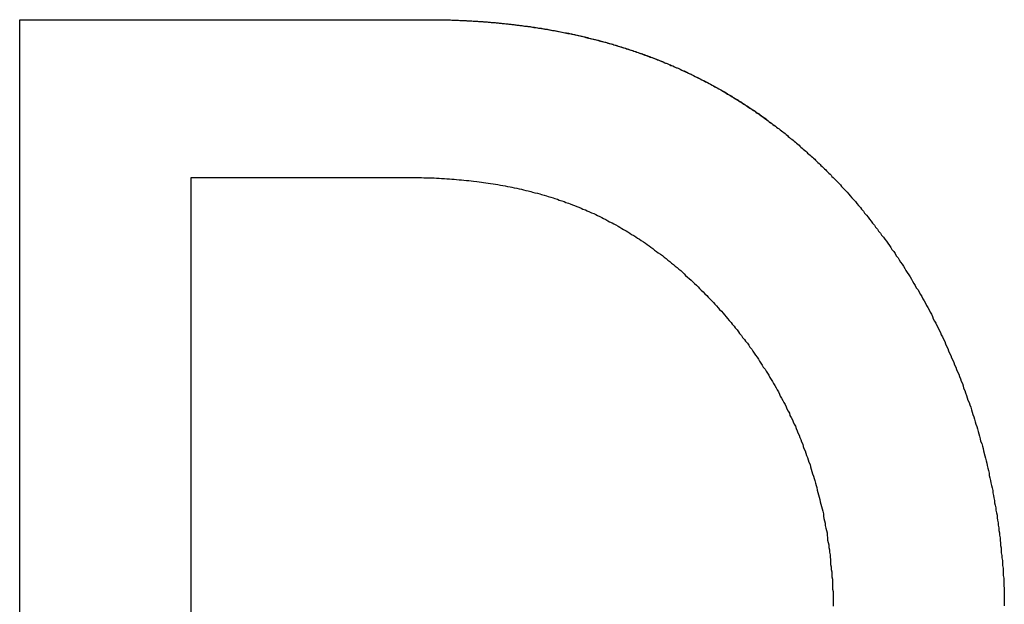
# Model space of a CAD drawing. Extents: x 1107 to 4046, y 937 to 3355.
# Tile 19 of 256: x 1420.987 to 1422.609, y 1750.384 to 1751.347. Entities that reach past the tile are written whole.
import ezdxf

# ---------------------------------------------------------------- set-up
doc = ezdxf.new("R2010")
doc.units = 0
doc.layers.add('KF_VIDA_L___C_RIGHT', color=7, linetype='CONTINUOUS')

# ---------------------------------------------------------------- blocks, each defined once
blk = doc.blocks.new('KF_VIDA_L___C_RIGHT')
at = {"layer": 'KF_VIDA_L___C_RIGHT'}
for p, q in [((-165.7226, 60.19), (-165.7226, 62.1338)), ((-165.7226, 62.1338), (-165.0353, 62.1338)), ((-165.7226, 62.1338), (-165.0353, 62.1338)), ((-165.7226, 60.19), (-165.7226, 62.1338)), ((-165.4401, 61.874), (-165.0908, 61.874)), ((-165.4401, 60.4492), (-165.4401, 61.874))]:
    blk.add_line(p, q, dxfattribs=at)
for points in [[(-165.035, 62.1338, 0), (-165.033, 62.1338, 0), (-165.03, 62.1337, 0), (-165.027, 62.1336, 0), (-165.024, 62.1336, 0), (-165.022, 62.1335, 0), (-165.019, 62.1334, 0), (-165.016, 62.1333, 0), (-165.013, 62.1333, 0), (-165.011, 62.1332, 0), (-165.008, 62.1331, 0), (-165.005, 62.133, 0), (-165.002, 62.1329, 0), (-165, 62.1328, 0), (-164.997, 62.1326, 0), (-164.994, 62.1325, 0), (-164.992, 62.1324, 0), (-164.989, 62.1322, 0), (-164.986, 62.1321, 0), (-164.983, 62.132, 0), (-164.981, 62.1318, 0), (-164.978, 62.1317, 0), (-164.975, 62.1315, 0), (-164.973, 62.1313, 0), (-164.97, 62.1311, 0), (-164.967, 62.131, 0), (-164.965, 62.1308, 0), (-164.962, 62.1306, 0), (-164.959, 62.1304, 0), (-164.957, 62.1302, 0), (-164.954, 62.13, 0), (-164.951, 62.1298, 0), (-164.949, 62.1296, 0), (-164.946, 62.1293, 0), (-164.943, 62.1291, 0), (-164.941, 62.1289, 0), (-164.938, 62.1286, 0), (-164.935, 62.1284, 0), (-164.933, 62.1281, 0), (-164.93, 62.1279, 0), (-164.928, 62.1276, 0), (-164.925, 62.1273, 0), (-164.922, 62.1271, 0), (-164.92, 62.1268, 0), (-164.917, 62.1265, 0), (-164.914, 62.1262, 0), (-164.912, 62.1259, 0), (-164.909, 62.1256, 0), (-164.907, 62.1253, 0), (-164.904, 62.125, 0), (-164.901, 62.1247, 0), (-164.899, 62.1243, 0), (-164.896, 62.124, 0), (-164.894, 62.1237, 0), (-164.891, 62.1233, 0), (-164.888, 62.123, 0), (-164.886, 62.1226, 0), (-164.883, 62.1223, 0), (-164.881, 62.1219, 0), (-164.878, 62.1215, 0), (-164.876, 62.1211, 0), (-164.873, 62.1207, 0), (-164.87, 62.1204, 0), (-164.868, 62.12, 0), (-164.865, 62.1196, 0), (-164.863, 62.1192, 0), (-164.86, 62.1187, 0), (-164.858, 62.1183, 0), (-164.855, 62.1179, 0), (-164.853, 62.1175, 0), (-164.85, 62.117, 0), (-164.848, 62.1166, 0), (-164.845, 62.1161, 0), (-164.843, 62.1157, 0), (-164.84, 62.1152, 0), (-164.838, 62.1147, 0), (-164.835, 62.1143, 0), (-164.832, 62.1138, 0), (-164.83, 62.1133, 0), (-164.827, 62.1128, 0), (-164.825, 62.1123, 0), (-164.822, 62.1118, 0), (-164.82, 62.1113, 0), (-164.818, 62.1108, 0), (-164.815, 62.1103, 0), (-164.813, 62.1097, 0), (-164.81, 62.1092, 0), (-164.808, 62.1087, 0), (-164.805, 62.1081, 0), (-164.803, 62.1076, 0), (-164.8, 62.107, 0), (-164.798, 62.1065, 0), (-164.795, 62.1059, 0), (-164.793, 62.1053, 0), (-164.79, 62.1047, 0), (-164.788, 62.1041, 0), (-164.785, 62.1036, 0), (-164.783, 62.103, 0), (-164.781, 62.1023, 0), (-164.778, 62.1017, 0), (-164.776, 62.1011, 0), (-164.773, 62.1005, 0), (-164.771, 62.0999, 0), (-164.768, 62.0992, 0), (-164.766, 62.0986, 0), (-164.764, 62.0979, 0), (-164.761, 62.0973, 0), (-164.759, 62.0966, 0), (-164.756, 62.096, 0), (-164.754, 62.0953, 0), (-164.752, 62.0946, 0), (-164.749, 62.0939, 0), (-164.747, 62.0932, 0), (-164.744, 62.0925, 0), (-164.742, 62.0918, 0), (-164.74, 62.0911, 0), (-164.737, 62.0904, 0), (-164.735, 62.0897, 0), (-164.733, 62.0889, 0), (-164.73, 62.0882, 0), (-164.728, 62.0875, 0), (-164.725, 62.0867, 0), (-164.723, 62.086, 0), (-164.721, 62.0852, 0), (-164.718, 62.0844, 0), (-164.716, 62.0837, 0), (-164.714, 62.0829, 0), (-164.711, 62.0821, 0), (-164.709, 62.0813, 0), (-164.707, 62.0805, 0), (-164.704, 62.0797, 0), (-164.702, 62.0789, 0), (-164.7, 62.0781, 0), (-164.697, 62.0773, 0), (-164.695, 62.0764, 0), (-164.693, 62.0756, 0), (-164.691, 62.0748, 0), (-164.688, 62.0739, 0), (-164.686, 62.0731, 0), (-164.684, 62.0722, 0), (-164.681, 62.0713, 0), (-164.679, 62.0705, 0), (-164.677, 62.0696, 0), (-164.674, 62.0687, 0), (-164.672, 62.0678, 0), (-164.67, 62.0669, 0), (-164.668, 62.066, 0), (-164.665, 62.0651, 0), (-164.663, 62.0642, 0), (-164.661, 62.0633, 0), (-164.659, 62.0623, 0), (-164.656, 62.0614, 0), (-164.654, 62.0604, 0), (-164.652, 62.0595, 0), (-164.65, 62.0585, 0), (-164.647, 62.0576, 0), (-164.645, 62.0566, 0), (-164.643, 62.0556, 0), (-164.641, 62.0546, 0), (-164.638, 62.0537, 0), (-164.636, 62.0527, 0), (-164.634, 62.0517, 0), (-164.632, 62.0507, 0), (-164.63, 62.0496, 0), (-164.627, 62.0486, 0), (-164.625, 62.0476, 0), (-164.623, 62.0466, 0), (-164.621, 62.0455, 0), (-164.619, 62.0445, 0), (-164.616, 62.0434, 0), (-164.614, 62.0424, 0), (-164.612, 62.0413, 0), (-164.61, 62.0402, 0), (-164.608, 62.0392, 0), (-164.606, 62.0381, 0), (-164.603, 62.037, 0), (-164.601, 62.0359, 0), (-164.599, 62.0348, 0), (-164.597, 62.0337, 0), (-164.595, 62.0326, 0), (-164.593, 62.0314, 0), (-164.59, 62.0303, 0), (-164.588, 62.0292, 0), (-164.586, 62.028, 0), (-164.584, 62.0269, 0), (-164.582, 62.0257, 0), (-164.58, 62.0246, 0), (-164.578, 62.0234, 0), (-164.575, 62.0222, 0), (-164.573, 62.021, 0), (-164.571, 62.0199, 0), (-164.569, 62.0187, 0), (-164.567, 62.0175, 0), (-164.565, 62.0163, 0), (-164.563, 62.015, 0), (-164.561, 62.0138, 0), (-164.559, 62.0126, 0), (-164.557, 62.0114, 0), (-164.554, 62.0101, 0), (-164.552, 62.0089, 0), (-164.55, 62.0076, 0), (-164.548, 62.0064, 0), (-164.546, 62.0051, 0), (-164.544, 62.0038, 0), (-164.542, 62.0026, 0), (-164.54, 62.0013, 0), (-164.538, 62, 0), (-164.536, 61.9987, 0), (-164.534, 61.9974, 0), (-164.532, 61.9961, 0), (-164.53, 61.9948, 0), (-164.528, 61.9934, 0), (-164.526, 61.9921, 0), (-164.524, 61.9908, 0), (-164.522, 61.9894, 0), (-164.52, 61.9881, 0), (-164.517, 61.9867, 0), (-164.515, 61.9854, 0), (-164.513, 61.984, 0), (-164.511, 61.9826, 0), (-164.509, 61.9812, 0), (-164.507, 61.9799, 0), (-164.505, 61.9785, 0), (-164.503, 61.9771, 0), (-164.501, 61.9756, 0), (-164.499, 61.9742, 0), (-164.497, 61.9728, 0), (-164.495, 61.9714, 0), (-164.493, 61.97, 0), (-164.492, 61.9685, 0), (-164.49, 61.9671, 0), (-164.488, 61.9656, 0), (-164.486, 61.9642, 0), (-164.484, 61.9627, 0), (-164.482, 61.9612, 0), (-164.48, 61.9597, 0), (-164.478, 61.9583, 0), (-164.476, 61.9568, 0), (-164.474, 61.9553, 0), (-164.472, 61.9538, 0), (-164.47, 61.9523, 0), (-164.468, 61.9507, 0), (-164.466, 61.9492, 0), (-164.464, 61.9477, 0), (-164.462, 61.9461, 0), (-164.46, 61.9446, 0), (-164.458, 61.9431, 0), (-164.457, 61.9415, 0), (-164.455, 61.9399, 0), (-164.453, 61.9384, 0), (-164.451, 61.9368, 0), (-164.449, 61.9352, 0), (-164.447, 61.9336, 0), (-164.445, 61.932, 0), (-164.443, 61.9304, 0), (-164.441, 61.9288, 0), (-164.439, 61.9272, 0), (-164.438, 61.9256, 0), (-164.436, 61.924, 0), (-164.434, 61.9223, 0), (-164.432, 61.9207, 0), (-164.43, 61.919, 0), (-164.428, 61.9174, 0), (-164.426, 61.9157, 0), (-164.425, 61.9141, 0), (-164.423, 61.9124, 0), (-164.421, 61.9107, 0), (-164.419, 61.909, 0), (-164.417, 61.9073, 0), (-164.415, 61.9056, 0), (-164.413, 61.9039, 0), (-164.412, 61.9022, 0), (-164.41, 61.9005, 0), (-164.408, 61.8988, 0), (-164.406, 61.8971, 0), (-164.404, 61.8953, 0), (-164.403, 61.8936, 0), (-164.401, 61.8918, 0), (-164.399, 61.8901, 0), (-164.397, 61.8883, 0), (-164.395, 61.8866, 0), (-164.394, 61.8848, 0), (-164.392, 61.883, 0), (-164.39, 61.8812, 0), (-164.388, 61.8794, 0), (-164.386, 61.8776, 0), (-164.385, 61.8758, 0), (-164.383, 61.874, 0)], [(-165.035, 62.1338, 0), (-165.033, 62.1338, 0), (-165.03, 62.1337, 0), (-165.027, 62.1337, 0), (-165.024, 62.1336, 0), (-165.022, 62.1335, 0), (-165.019, 62.1335, 0), (-165.016, 62.1334, 0), (-165.014, 62.1333, 0), (-165.011, 62.1332, 0), (-165.008, 62.1331, 0), (-165.006, 62.133, 0), (-165.003, 62.1329, 0), (-165, 62.1328, 0), (-164.998, 62.1327, 0), (-164.995, 62.1326, 0), (-164.992, 62.1325, 0), (-164.99, 62.1323, 0), (-164.987, 62.1322, 0), (-164.984, 62.1321, 0), (-164.982, 62.1319, 0), (-164.979, 62.1318, 0), (-164.976, 62.1316, 0), (-164.974, 62.1315, 0), (-164.971, 62.1313, 0), (-164.968, 62.1311, 0), (-164.966, 62.1309, 0), (-164.963, 62.1308, 0), (-164.96, 62.1306, 0), (-164.958, 62.1304, 0), (-164.955, 62.1302, 0), (-164.952, 62.13, 0), (-164.95, 62.1298, 0), (-164.947, 62.1295, 0), (-164.945, 62.1293, 0), (-164.942, 62.1291, 0), (-164.939, 62.1289, 0), (-164.937, 62.1286, 0), (-164.934, 62.1284, 0), (-164.931, 62.1281, 0), (-164.929, 62.1279, 0), (-164.926, 62.1276, 0), (-164.924, 62.1273, 0), (-164.921, 62.1271, 0), (-164.918, 62.1268, 0), (-164.916, 62.1265, 0), (-164.913, 62.1262, 0), (-164.911, 62.1259, 0), (-164.908, 62.1256, 0), (-164.905, 62.1253, 0), (-164.903, 62.125, 0), (-164.9, 62.1247, 0), (-164.898, 62.1244, 0), (-164.895, 62.124, 0), (-164.893, 62.1237, 0), (-164.89, 62.1233, 0), (-164.887, 62.123, 0), (-164.885, 62.1226, 0), (-164.882, 62.1223, 0), (-164.88, 62.1219, 0), (-164.877, 62.1216, 0), (-164.875, 62.1212, 0), (-164.872, 62.1208, 0), (-164.87, 62.1204, 0), (-164.867, 62.12, 0), (-164.864, 62.1196, 0), (-164.862, 62.1192, 0), (-164.859, 62.1188, 0), (-164.857, 62.1184, 0), (-164.854, 62.1179, 0), (-164.852, 62.1175, 0), (-164.849, 62.1171, 0), (-164.847, 62.1166, 0), (-164.844, 62.1162, 0), (-164.842, 62.1157, 0), (-164.839, 62.1153, 0), (-164.837, 62.1148, 0), (-164.834, 62.1143, 0), (-164.832, 62.1139, 0), (-164.829, 62.1134, 0), (-164.827, 62.1129, 0), (-164.824, 62.1124, 0), (-164.822, 62.1119, 0), (-164.819, 62.1114, 0), (-164.817, 62.1109, 0), (-164.814, 62.1103, 0), (-164.812, 62.1098, 0), (-164.809, 62.1093, 0), (-164.807, 62.1087, 0), (-164.804, 62.1082, 0), (-164.802, 62.1076, 0), (-164.799, 62.1071, 0), (-164.797, 62.1065, 0), (-164.795, 62.1059, 0), (-164.792, 62.1054, 0), (-164.79, 62.1048, 0), (-164.787, 62.1042, 0), (-164.785, 62.1036, 0), (-164.782, 62.103, 0), (-164.78, 62.1024, 0), (-164.777, 62.1018, 0), (-164.775, 62.1012, 0), (-164.773, 62.1005, 0), (-164.77, 62.0999, 0), (-164.768, 62.0993, 0), (-164.765, 62.0986, 0), (-164.763, 62.098, 0), (-164.761, 62.0973, 0), (-164.758, 62.0967, 0), (-164.756, 62.096, 0), (-164.753, 62.0953, 0), (-164.751, 62.0946, 0), (-164.748, 62.0939, 0), (-164.746, 62.0932, 0), (-164.744, 62.0925, 0), (-164.741, 62.0918, 0), (-164.739, 62.0911, 0), (-164.737, 62.0904, 0), (-164.734, 62.0897, 0), (-164.732, 62.0889, 0), (-164.729, 62.0882, 0), (-164.727, 62.0875, 0), (-164.725, 62.0867, 0), (-164.722, 62.0859, 0), (-164.72, 62.0852, 0), (-164.718, 62.0844, 0), (-164.715, 62.0836, 0), (-164.713, 62.0828, 0), (-164.711, 62.0821, 0), (-164.708, 62.0813, 0), (-164.706, 62.0805, 0), (-164.704, 62.0796, 0), (-164.701, 62.0788, 0), (-164.699, 62.078, 0), (-164.697, 62.0772, 0), (-164.694, 62.0763, 0), (-164.692, 62.0755, 0), (-164.69, 62.0746, 0), (-164.687, 62.0738, 0), (-164.685, 62.0729, 0), (-164.683, 62.0721, 0), (-164.68, 62.0712, 0), (-164.678, 62.0703, 0), (-164.676, 62.0694, 0), (-164.674, 62.0685, 0), (-164.671, 62.0676, 0), (-164.669, 62.0667, 0), (-164.667, 62.0658, 0), (-164.664, 62.0649, 0), (-164.662, 62.064, 0), (-164.66, 62.063, 0), (-164.658, 62.0621, 0), (-164.655, 62.0611, 0), (-164.653, 62.0602, 0), (-164.651, 62.0592, 0), (-164.649, 62.0583, 0), (-164.646, 62.0573, 0), (-164.644, 62.0563, 0), (-164.642, 62.0553, 0), (-164.64, 62.0543, 0), (-164.637, 62.0533, 0), (-164.635, 62.0523, 0), (-164.633, 62.0513, 0), (-164.631, 62.0503, 0), (-164.628, 62.0493, 0), (-164.626, 62.0483, 0), (-164.624, 62.0472, 0), (-164.622, 62.0462, 0), (-164.62, 62.0451, 0), (-164.617, 62.0441, 0), (-164.615, 62.043, 0), (-164.613, 62.0419, 0), (-164.611, 62.0409, 0), (-164.609, 62.0398, 0), (-164.606, 62.0387, 0), (-164.604, 62.0376, 0), (-164.602, 62.0365, 0), (-164.6, 62.0354, 0), (-164.598, 62.0343, 0), (-164.595, 62.0331, 0), (-164.593, 62.032, 0), (-164.591, 62.0309, 0), (-164.589, 62.0297, 0), (-164.587, 62.0286, 0), (-164.585, 62.0274, 0), (-164.583, 62.0263, 0), (-164.58, 62.0251, 0), (-164.578, 62.0239, 0), (-164.576, 62.0227, 0), (-164.574, 62.0216, 0), (-164.572, 62.0204, 0), (-164.57, 62.0192, 0), (-164.568, 62.018, 0), (-164.565, 62.0167, 0), (-164.563, 62.0155, 0), (-164.561, 62.0143, 0), (-164.559, 62.0131, 0), (-164.557, 62.0118, 0), (-164.555, 62.0106, 0), (-164.553, 62.0093, 0), (-164.551, 62.0081, 0), (-164.549, 62.0068, 0), (-164.547, 62.0055, 0), (-164.545, 62.0042, 0), (-164.542, 62.003, 0), (-164.54, 62.0017, 0), (-164.538, 62.0004, 0), (-164.536, 61.9991, 0), (-164.534, 61.9977, 0), (-164.532, 61.9964, 0), (-164.53, 61.9951, 0), (-164.528, 61.9938, 0), (-164.526, 61.9924, 0), (-164.524, 61.9911, 0), (-164.522, 61.9897, 0), (-164.52, 61.9884, 0), (-164.518, 61.987, 0), (-164.516, 61.9857, 0), (-164.514, 61.9843, 0), (-164.512, 61.9829, 0), (-164.51, 61.9815, 0), (-164.508, 61.9801, 0), (-164.506, 61.9787, 0), (-164.504, 61.9773, 0), (-164.502, 61.9759, 0), (-164.5, 61.9745, 0), (-164.498, 61.973, 0), (-164.496, 61.9716, 0), (-164.494, 61.9702, 0), (-164.492, 61.9687, 0), (-164.49, 61.9673, 0), (-164.488, 61.9658, 0), (-164.486, 61.9643, 0), (-164.484, 61.9629, 0), (-164.482, 61.9614, 0), (-164.48, 61.9599, 0), (-164.478, 61.9584, 0), (-164.476, 61.9569, 0), (-164.474, 61.9554, 0), (-164.472, 61.9539, 0), (-164.47, 61.9524, 0), (-164.468, 61.9508, 0), (-164.466, 61.9493, 0), (-164.464, 61.9478, 0), (-164.462, 61.9462, 0), (-164.46, 61.9447, 0), (-164.458, 61.9431, 0), (-164.457, 61.9416, 0), (-164.455, 61.94, 0), (-164.453, 61.9384, 0), (-164.451, 61.9368, 0), (-164.449, 61.9353, 0), (-164.447, 61.9337, 0), (-164.445, 61.9321, 0), (-164.443, 61.9305, 0), (-164.441, 61.9288, 0), (-164.439, 61.9272, 0), (-164.438, 61.9256, 0), (-164.436, 61.924, 0), (-164.434, 61.9223, 0), (-164.432, 61.9207, 0), (-164.43, 61.919, 0), (-164.428, 61.9174, 0), (-164.426, 61.9157, 0), (-164.425, 61.9141, 0), (-164.423, 61.9124, 0), (-164.421, 61.9107, 0), (-164.419, 61.909, 0), (-164.417, 61.9073, 0), (-164.415, 61.9056, 0), (-164.413, 61.9039, 0), (-164.412, 61.9022, 0), (-164.41, 61.9005, 0), (-164.408, 61.8988, 0), (-164.406, 61.897, 0), (-164.404, 61.8953, 0), (-164.403, 61.8936, 0), (-164.401, 61.8918, 0), (-164.399, 61.8901, 0), (-164.397, 61.8883, 0), (-164.395, 61.8865, 0), (-164.394, 61.8848, 0), (-164.392, 61.883, 0), (-164.39, 61.8812, 0), (-164.388, 61.8794, 0), (-164.386, 61.8776, 0), (-164.385, 61.8758, 0), (-164.383, 61.874, 0)], [(-165.091, 61.874, 0), (-165.087, 61.874, 0), (-165.082, 61.874, 0), (-165.078, 61.874, 0), (-165.074, 61.874, 0), (-165.07, 61.8739, 0), (-165.065, 61.8738, 0), (-165.061, 61.8738, 0), (-165.057, 61.8736, 0), (-165.053, 61.8735, 0), (-165.048, 61.8734, 0), (-165.044, 61.8732, 0), (-165.04, 61.8731, 0), (-165.036, 61.8729, 0), (-165.032, 61.8727, 0), (-165.028, 61.8724, 0), (-165.023, 61.8722, 0), (-165.019, 61.8719, 0), (-165.015, 61.8716, 0), (-165.011, 61.8713, 0), (-165.007, 61.871, 0), (-165.003, 61.8707, 0), (-164.999, 61.8703, 0), (-164.995, 61.87, 0), (-164.991, 61.8696, 0), (-164.987, 61.8692, 0), (-164.983, 61.8688, 0), (-164.979, 61.8683, 0), (-164.975, 61.8678, 0), (-164.97, 61.8674, 0), (-164.966, 61.8669, 0), (-164.962, 61.8663, 0), (-164.959, 61.8658, 0), (-164.955, 61.8652, 0), (-164.951, 61.8647, 0), (-164.947, 61.8641, 0), (-164.943, 61.8635, 0), (-164.939, 61.8628, 0), (-164.935, 61.8622, 0), (-164.931, 61.8615, 0), (-164.927, 61.8608, 0), (-164.923, 61.8601, 0), (-164.919, 61.8593, 0), (-164.915, 61.8586, 0), (-164.912, 61.8578, 0), (-164.908, 61.857, 0), (-164.904, 61.8562, 0), (-164.9, 61.8554, 0), (-164.896, 61.8545, 0), (-164.893, 61.8536, 0), (-164.889, 61.8527, 0), (-164.885, 61.8518, 0), (-164.881, 61.8509, 0), (-164.878, 61.8499, 0), (-164.874, 61.8489, 0), (-164.87, 61.8479, 0), (-164.866, 61.8469, 0), (-164.863, 61.8459, 0), (-164.859, 61.8448, 0), (-164.855, 61.8437, 0), (-164.852, 61.8426, 0), (-164.848, 61.8415, 0), (-164.844, 61.8404, 0), (-164.841, 61.8392, 0), (-164.837, 61.838, 0), (-164.834, 61.8368, 0), (-164.83, 61.8355, 0), (-164.826, 61.8343, 0), (-164.823, 61.833, 0), (-164.819, 61.8317, 0), (-164.816, 61.8304, 0), (-164.812, 61.829, 0), (-164.809, 61.8277, 0), (-164.805, 61.8263, 0), (-164.802, 61.8249, 0), (-164.798, 61.8234, 0), (-164.795, 61.822, 0), (-164.791, 61.8205, 0), (-164.788, 61.819, 0), (-164.784, 61.8175, 0), (-164.781, 61.816, 0), (-164.777, 61.8144, 0), (-164.774, 61.8128, 0), (-164.771, 61.8112, 0), (-164.767, 61.8096, 0), (-164.764, 61.8079, 0), (-164.761, 61.8062, 0), (-164.757, 61.8045, 0), (-164.754, 61.8028, 0), (-164.751, 61.8011, 0), (-164.747, 61.7993, 0), (-164.744, 61.7975, 0), (-164.741, 61.7957, 0), (-164.737, 61.7938, 0), (-164.734, 61.792, 0), (-164.731, 61.7901, 0), (-164.728, 61.7882, 0), (-164.724, 61.7862, 0), (-164.721, 61.7843, 0), (-164.718, 61.7823, 0), (-164.715, 61.7803, 0), (-164.711, 61.7783, 0), (-164.708, 61.7762, 0), (-164.705, 61.7742, 0), (-164.702, 61.7721, 0), (-164.699, 61.77, 0), (-164.695, 61.7678, 0), (-164.692, 61.7657, 0), (-164.689, 61.7635, 0), (-164.686, 61.7613, 0), (-164.683, 61.759, 0), (-164.68, 61.7568, 0), (-164.677, 61.7545, 0), (-164.674, 61.7522, 0), (-164.671, 61.7499, 0), (-164.667, 61.7476, 0), (-164.664, 61.7452, 0), (-164.661, 61.7428, 0), (-164.658, 61.7404, 0), (-164.655, 61.738, 0), (-164.652, 61.7356, 0), (-164.649, 61.7331, 0), (-164.646, 61.7306, 0), (-164.643, 61.7281, 0), (-164.64, 61.7256, 0), (-164.637, 61.723, 0), (-164.634, 61.7205, 0), (-164.631, 61.7179, 0), (-164.628, 61.7153, 0), (-164.626, 61.7127, 0), (-164.623, 61.71, 0), (-164.62, 61.7074, 0), (-164.617, 61.7047, 0), (-164.614, 61.702, 0), (-164.611, 61.6993, 0), (-164.608, 61.6965, 0), (-164.605, 61.6938, 0), (-164.603, 61.691, 0), (-164.6, 61.6882, 0), (-164.597, 61.6854, 0), (-164.594, 61.6826, 0), (-164.591, 61.6798, 0), (-164.589, 61.6769, 0), (-164.586, 61.6741, 0), (-164.583, 61.6712, 0), (-164.58, 61.6683, 0), (-164.578, 61.6654, 0), (-164.575, 61.6625, 0), (-164.572, 61.6595, 0), (-164.57, 61.6566, 0), (-164.567, 61.6536, 0), (-164.564, 61.6506, 0), (-164.562, 61.6476, 0), (-164.559, 61.6446, 0), (-164.557, 61.6415, 0), (-164.554, 61.6385, 0), (-164.551, 61.6354, 0), (-164.549, 61.6324, 0), (-164.546, 61.6293, 0), (-164.544, 61.6262, 0), (-164.541, 61.6231, 0), (-164.539, 61.62, 0), (-164.537, 61.6168, 0), (-164.534, 61.6137, 0), (-164.532, 61.6105, 0), (-164.529, 61.6073, 0), (-164.527, 61.6042, 0), (-164.524, 61.601, 0), (-164.522, 61.5978, 0), (-164.52, 61.5945, 0), (-164.517, 61.5913, 0), (-164.515, 61.5881, 0), (-164.513, 61.5848, 0), (-164.511, 61.5815, 0), (-164.508, 61.5782, 0), (-164.506, 61.575, 0), (-164.504, 61.5717, 0), (-164.502, 61.5683, 0), (-164.5, 61.565, 0), (-164.498, 61.5617, 0), (-164.495, 61.5583, 0), (-164.493, 61.555, 0), (-164.491, 61.5516, 0), (-164.489, 61.5482, 0), (-164.487, 61.5448, 0), (-164.485, 61.5415, 0), (-164.483, 61.538, 0), (-164.481, 61.5346, 0), (-164.479, 61.5312, 0), (-164.477, 61.5278, 0), (-164.475, 61.5243, 0), (-164.473, 61.5208, 0), (-164.471, 61.5174, 0), (-164.47, 61.5139, 0), (-164.468, 61.5104, 0), (-164.466, 61.5069, 0), (-164.464, 61.5034, 0), (-164.462, 61.4999, 0), (-164.46, 61.4964, 0), (-164.459, 61.4928, 0), (-164.457, 61.4893, 0), (-164.455, 61.4857, 0), (-164.454, 61.4821, 0), (-164.452, 61.4786, 0), (-164.45, 61.475, 0), (-164.449, 61.4714, 0), (-164.447, 61.4678, 0), (-164.445, 61.4642, 0), (-164.444, 61.4605, 0), (-164.442, 61.4569, 0), (-164.441, 61.4533, 0), (-164.439, 61.4496, 0), (-164.438, 61.4459, 0), (-164.436, 61.4423, 0), (-164.435, 61.4386, 0), (-164.433, 61.4349, 0), (-164.432, 61.4312, 0), (-164.431, 61.4275, 0), (-164.429, 61.4238, 0), (-164.428, 61.42, 0), (-164.427, 61.4163, 0), (-164.425, 61.4126, 0), (-164.424, 61.4088, 0), (-164.423, 61.4051, 0), (-164.421, 61.4013, 0), (-164.42, 61.3975, 0), (-164.419, 61.3937, 0), (-164.418, 61.3899, 0), (-164.417, 61.3861, 0), (-164.415, 61.3823, 0), (-164.414, 61.3785, 0), (-164.413, 61.3747, 0), (-164.412, 61.3708, 0), (-164.411, 61.367, 0), (-164.41, 61.3632, 0), (-164.409, 61.3593, 0), (-164.408, 61.3554, 0), (-164.407, 61.3516, 0), (-164.406, 61.3477, 0), (-164.405, 61.3438, 0), (-164.404, 61.3399, 0), (-164.403, 61.336, 0), (-164.402, 61.3321, 0), (-164.401, 61.3282, 0), (-164.4, 61.3243, 0), (-164.399, 61.3203, 0), (-164.399, 61.3164, 0), (-164.398, 61.3125, 0), (-164.397, 61.3085, 0), (-164.396, 61.3046, 0), (-164.396, 61.3006, 0), (-164.395, 61.2967, 0), (-164.394, 61.2927, 0), (-164.393, 61.2887, 0), (-164.393, 61.2848, 0), (-164.392, 61.2808, 0), (-164.392, 61.2768, 0), (-164.391, 61.2728, 0), (-164.39, 61.2688, 0), (-164.39, 61.2648, 0), (-164.389, 61.2608, 0), (-164.389, 61.2568, 0), (-164.388, 61.2528, 0), (-164.388, 61.2488, 0), (-164.387, 61.2447, 0), (-164.387, 61.2407, 0), (-164.387, 61.2367, 0), (-164.386, 61.2327, 0), (-164.386, 61.2286, 0), (-164.385, 61.2246, 0), (-164.385, 61.2206, 0), (-164.385, 61.2165, 0), (-164.384, 61.2125, 0), (-164.384, 61.2084, 0), (-164.384, 61.2044, 0), (-164.384, 61.2003, 0), (-164.384, 61.1963, 0), (-164.383, 61.1922, 0), (-164.383, 61.1882, 0), (-164.383, 61.1841, 0), (-164.383, 61.1801, 0), (-164.383, 61.176, 0), (-164.383, 61.172, 0), (-164.383, 61.1679, 0)], [(-164.383, 61.874, 0), (-164.38, 61.871, 0), (-164.377, 61.868, 0), (-164.374, 61.865, 0), (-164.371, 61.862, 0), (-164.369, 61.859, 0), (-164.366, 61.8559, 0), (-164.363, 61.8528, 0), (-164.36, 61.8498, 0), (-164.357, 61.8467, 0), (-164.355, 61.8436, 0), (-164.352, 61.8405, 0), (-164.349, 61.8373, 0), (-164.346, 61.8342, 0), (-164.344, 61.831, 0), (-164.341, 61.8279, 0), (-164.338, 61.8247, 0), (-164.336, 61.8215, 0), (-164.333, 61.8183, 0), (-164.331, 61.8151, 0), (-164.328, 61.8119, 0), (-164.325, 61.8086, 0), (-164.323, 61.8054, 0), (-164.32, 61.8021, 0), (-164.318, 61.7989, 0), (-164.315, 61.7956, 0), (-164.313, 61.7923, 0), (-164.31, 61.789, 0), (-164.308, 61.7857, 0), (-164.305, 61.7823, 0), (-164.303, 61.779, 0), (-164.3, 61.7757, 0), (-164.298, 61.7723, 0), (-164.295, 61.7689, 0), (-164.293, 61.7656, 0), (-164.29, 61.7622, 0), (-164.288, 61.7588, 0), (-164.286, 61.7553, 0), (-164.283, 61.7519, 0), (-164.281, 61.7485, 0), (-164.279, 61.7451, 0), (-164.276, 61.7416, 0), (-164.274, 61.7381, 0), (-164.272, 61.7347, 0), (-164.269, 61.7312, 0), (-164.267, 61.7277, 0), (-164.265, 61.7242, 0), (-164.263, 61.7207, 0), (-164.261, 61.7172, 0), (-164.258, 61.7136, 0), (-164.256, 61.7101, 0), (-164.254, 61.7065, 0), (-164.252, 61.703, 0), (-164.25, 61.6994, 0), (-164.248, 61.6958, 0), (-164.246, 61.6923, 0), (-164.243, 61.6887, 0), (-164.241, 61.6851, 0), (-164.239, 61.6815, 0), (-164.237, 61.6778, 0), (-164.235, 61.6742, 0), (-164.233, 61.6706, 0), (-164.231, 61.6669, 0), (-164.229, 61.6633, 0), (-164.227, 61.6596, 0), (-164.225, 61.6559, 0), (-164.223, 61.6523, 0), (-164.221, 61.6486, 0), (-164.219, 61.6449, 0), (-164.218, 61.6412, 0), (-164.216, 61.6375, 0), (-164.214, 61.6338, 0), (-164.212, 61.63, 0), (-164.21, 61.6263, 0), (-164.208, 61.6226, 0), (-164.206, 61.6188, 0), (-164.205, 61.6151, 0), (-164.203, 61.6113, 0), (-164.201, 61.6075, 0), (-164.199, 61.6038, 0), (-164.198, 61.6, 0), (-164.196, 61.5962, 0), (-164.194, 61.5924, 0), (-164.193, 61.5886, 0), (-164.191, 61.5848, 0), (-164.189, 61.581, 0), (-164.188, 61.5771, 0), (-164.186, 61.5733, 0), (-164.184, 61.5695, 0), (-164.183, 61.5656, 0), (-164.181, 61.5618, 0), (-164.18, 61.5579, 0), (-164.178, 61.5541, 0), (-164.176, 61.5502, 0), (-164.175, 61.5463, 0), (-164.173, 61.5425, 0), (-164.172, 61.5386, 0), (-164.17, 61.5347, 0), (-164.169, 61.5308, 0), (-164.168, 61.5269, 0), (-164.166, 61.523, 0), (-164.165, 61.5191, 0), (-164.163, 61.5152, 0), (-164.162, 61.5112, 0), (-164.161, 61.5073, 0), (-164.159, 61.5034, 0), (-164.158, 61.4994, 0), (-164.156, 61.4955, 0), (-164.155, 61.4915, 0), (-164.154, 61.4876, 0), (-164.153, 61.4836, 0), (-164.151, 61.4797, 0), (-164.15, 61.4757, 0), (-164.149, 61.4717, 0), (-164.148, 61.4677, 0), (-164.146, 61.4638, 0), (-164.145, 61.4598, 0), (-164.144, 61.4558, 0), (-164.143, 61.4518, 0), (-164.142, 61.4478, 0), (-164.141, 61.4438, 0), (-164.14, 61.4398, 0), (-164.138, 61.4357, 0), (-164.137, 61.4317, 0), (-164.136, 61.4277, 0), (-164.135, 61.4237, 0), (-164.134, 61.4196, 0), (-164.133, 61.4156, 0), (-164.132, 61.4116, 0), (-164.131, 61.4075, 0), (-164.13, 61.4035, 0), (-164.129, 61.3994, 0), (-164.128, 61.3954, 0), (-164.127, 61.3913, 0), (-164.126, 61.3872, 0), (-164.126, 61.3832, 0), (-164.125, 61.3791, 0), (-164.124, 61.375, 0), (-164.123, 61.3709, 0), (-164.122, 61.3669, 0), (-164.121, 61.3628, 0), (-164.12, 61.3587, 0), (-164.12, 61.3546, 0), (-164.119, 61.3505, 0), (-164.118, 61.3464, 0), (-164.117, 61.3423, 0), (-164.117, 61.3382, 0), (-164.116, 61.3341, 0), (-164.115, 61.33, 0), (-164.115, 61.3259, 0), (-164.114, 61.3218, 0), (-164.113, 61.3177, 0), (-164.113, 61.3136, 0), (-164.112, 61.3094, 0), (-164.111, 61.3053, 0), (-164.111, 61.3012, 0), (-164.11, 61.2971, 0), (-164.11, 61.2929, 0), (-164.109, 61.2888, 0), (-164.109, 61.2847, 0), (-164.108, 61.2805, 0), (-164.108, 61.2764, 0), (-164.107, 61.2723, 0), (-164.107, 61.2681, 0), (-164.106, 61.264, 0), (-164.106, 61.2598, 0), (-164.106, 61.2557, 0), (-164.105, 61.2515, 0), (-164.105, 61.2474, 0), (-164.104, 61.2432, 0), (-164.104, 61.2391, 0), (-164.104, 61.2349, 0), (-164.103, 61.2308, 0), (-164.103, 61.2266, 0), (-164.103, 61.2225, 0), (-164.103, 61.2183, 0), (-164.102, 61.2141, 0), (-164.102, 61.21, 0), (-164.102, 61.2058, 0), (-164.102, 61.2017, 0), (-164.101, 61.1975, 0), (-164.101, 61.1933, 0), (-164.101, 61.1892, 0), (-164.101, 61.185, 0), (-164.101, 61.1809, 0), (-164.101, 61.1767, 0), (-164.101, 61.1725, 0), (-164.101, 61.1684, 0)], [(-164.383, 61.874, 0), (-164.38, 61.871, 0), (-164.377, 61.868, 0), (-164.374, 61.865, 0), (-164.371, 61.862, 0), (-164.369, 61.859, 0), (-164.366, 61.8559, 0), (-164.363, 61.8528, 0), (-164.36, 61.8498, 0), (-164.357, 61.8467, 0), (-164.355, 61.8436, 0), (-164.352, 61.8405, 0), (-164.349, 61.8373, 0), (-164.346, 61.8342, 0), (-164.344, 61.831, 0), (-164.341, 61.8279, 0), (-164.338, 61.8247, 0), (-164.336, 61.8215, 0), (-164.333, 61.8183, 0), (-164.331, 61.8151, 0), (-164.328, 61.8119, 0), (-164.325, 61.8086, 0), (-164.323, 61.8054, 0), (-164.32, 61.8021, 0), (-164.318, 61.7989, 0), (-164.315, 61.7956, 0), (-164.313, 61.7923, 0), (-164.31, 61.789, 0), (-164.308, 61.7857, 0), (-164.305, 61.7824, 0), (-164.303, 61.779, 0), (-164.3, 61.7757, 0), (-164.298, 61.7723, 0), (-164.295, 61.7689, 0), (-164.293, 61.7656, 0), (-164.29, 61.7622, 0), (-164.288, 61.7588, 0), (-164.286, 61.7554, 0), (-164.283, 61.7519, 0), (-164.281, 61.7485, 0), (-164.279, 61.7451, 0), (-164.276, 61.7416, 0), (-164.274, 61.7382, 0), (-164.272, 61.7347, 0), (-164.269, 61.7312, 0), (-164.267, 61.7277, 0), (-164.265, 61.7242, 0), (-164.263, 61.7207, 0), (-164.261, 61.7172, 0), (-164.258, 61.7137, 0), (-164.256, 61.7101, 0), (-164.254, 61.7066, 0), (-164.252, 61.703, 0), (-164.25, 61.6994, 0), (-164.248, 61.6959, 0), (-164.246, 61.6923, 0), (-164.243, 61.6887, 0), (-164.241, 61.6851, 0), (-164.239, 61.6815, 0), (-164.237, 61.6779, 0), (-164.235, 61.6742, 0), (-164.233, 61.6706, 0), (-164.231, 61.6669, 0), (-164.229, 61.6633, 0), (-164.227, 61.6596, 0), (-164.225, 61.656, 0), (-164.223, 61.6523, 0), (-164.221, 61.6486, 0), (-164.219, 61.6449, 0), (-164.218, 61.6412, 0), (-164.216, 61.6375, 0), (-164.214, 61.6338, 0), (-164.212, 61.6301, 0), (-164.21, 61.6263, 0), (-164.208, 61.6226, 0), (-164.206, 61.6188, 0), (-164.205, 61.6151, 0), (-164.203, 61.6113, 0), (-164.201, 61.6076, 0), (-164.199, 61.6038, 0), (-164.198, 61.6, 0), (-164.196, 61.5962, 0), (-164.194, 61.5924, 0), (-164.193, 61.5886, 0), (-164.191, 61.5848, 0), (-164.189, 61.581, 0), (-164.188, 61.5772, 0), (-164.186, 61.5733, 0), (-164.184, 61.5695, 0), (-164.183, 61.5657, 0), (-164.181, 61.5618, 0), (-164.18, 61.558, 0), (-164.178, 61.5541, 0), (-164.176, 61.5502, 0), (-164.175, 61.5464, 0), (-164.173, 61.5425, 0), (-164.172, 61.5386, 0), (-164.17, 61.5347, 0), (-164.169, 61.5308, 0), (-164.168, 61.5269, 0), (-164.166, 61.523, 0), (-164.165, 61.5191, 0), (-164.163, 61.5152, 0), (-164.162, 61.5113, 0), (-164.161, 61.5073, 0), (-164.159, 61.5034, 0), (-164.158, 61.4995, 0), (-164.156, 61.4955, 0), (-164.155, 61.4916, 0), (-164.154, 61.4876, 0), (-164.153, 61.4836, 0), (-164.151, 61.4797, 0), (-164.15, 61.4757, 0), (-164.149, 61.4717, 0), (-164.148, 61.4678, 0), (-164.146, 61.4638, 0), (-164.145, 61.4598, 0), (-164.144, 61.4558, 0), (-164.143, 61.4518, 0), (-164.142, 61.4478, 0), (-164.141, 61.4438, 0), (-164.14, 61.4398, 0), (-164.138, 61.4358, 0), (-164.137, 61.4317, 0), (-164.136, 61.4277, 0), (-164.135, 61.4237, 0), (-164.134, 61.4197, 0), (-164.133, 61.4156, 0), (-164.132, 61.4116, 0), (-164.131, 61.4075, 0), (-164.13, 61.4035, 0), (-164.129, 61.3994, 0), (-164.128, 61.3954, 0), (-164.127, 61.3913, 0), (-164.126, 61.3872, 0), (-164.126, 61.3832, 0), (-164.125, 61.3791, 0), (-164.124, 61.375, 0), (-164.123, 61.371, 0), (-164.122, 61.3669, 0), (-164.121, 61.3628, 0), (-164.12, 61.3587, 0), (-164.12, 61.3546, 0), (-164.119, 61.3505, 0), (-164.118, 61.3464, 0), (-164.117, 61.3423, 0), (-164.117, 61.3382, 0), (-164.116, 61.3341, 0), (-164.115, 61.33, 0), (-164.115, 61.3259, 0), (-164.114, 61.3218, 0), (-164.113, 61.3177, 0), (-164.113, 61.3136, 0), (-164.112, 61.3094, 0), (-164.111, 61.3053, 0), (-164.111, 61.3012, 0), (-164.11, 61.2971, 0), (-164.11, 61.2929, 0), (-164.109, 61.2888, 0), (-164.109, 61.2847, 0), (-164.108, 61.2805, 0), (-164.108, 61.2764, 0), (-164.107, 61.2723, 0), (-164.107, 61.2681, 0), (-164.106, 61.264, 0), (-164.106, 61.2598, 0), (-164.106, 61.2557, 0), (-164.105, 61.2515, 0), (-164.105, 61.2474, 0), (-164.104, 61.2432, 0), (-164.104, 61.2391, 0), (-164.104, 61.2349, 0), (-164.103, 61.2308, 0), (-164.103, 61.2266, 0), (-164.103, 61.2225, 0), (-164.103, 61.2183, 0), (-164.102, 61.2141, 0), (-164.102, 61.21, 0), (-164.102, 61.2058, 0), (-164.102, 61.2017, 0), (-164.101, 61.1975, 0), (-164.101, 61.1933, 0), (-164.101, 61.1892, 0), (-164.101, 61.185, 0), (-164.101, 61.1809, 0), (-164.101, 61.1767, 0), (-164.101, 61.1725, 0), (-164.101, 61.1684, 0)]]:
    blk.add_polyline3d(points, dxfattribs=at)

msp = doc.modelspace()

# ---------------------------------------------------------------- block references
at = {"layer": 'KF_VIDA_L___C_RIGHT'}
msp.add_blockref('KF_VIDA_L___C_RIGHT', (1586.7097, 1689.2132), dxfattribs=at)

doc.saveas('drawing.dxf')
